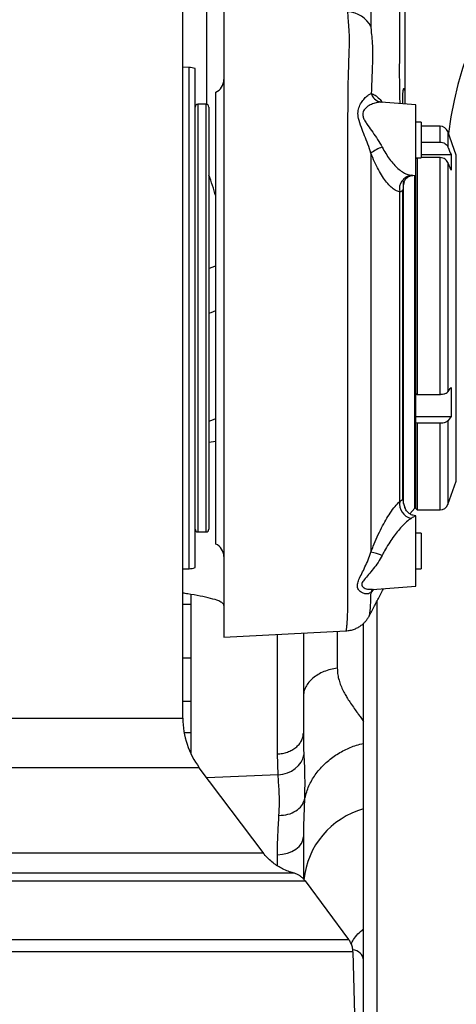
# Model space of a CAD drawing. Extents: x 0 to 8410, y 0 to 5940.
# Tile 70 of 110: x 5781 to 5940, y 3134 to 3493. Entities that reach past the tile are written whole.
import ezdxf

# ---------------------------------------------------------------- set-up
doc = ezdxf.new("R2010")
doc.units = 0
doc.header["$LTSCALE"] = 10
doc.linetypes.add('CENTERX2', pattern=[20.32, 12.7, -2.54, 2.54, -2.54])
doc.layers.get('0').update_dxf_attribs({"linetype": 'CONTINUOUS'})
doc.styles.add('SLDTEXTSTYLE0', font='TXT', dxfattribs={"width": 0.605})
doc.dimstyles.new('SLDDIMSTYLE11', dxfattribs={"dimtxt": 50, "dimasz": 50, "dimexe": 0, "dimexo": 0.0625, "dimgap": 12.5, "dimtad": 1, "dimdec": 1, "dimrnd": 1e-09, "dimzin": 12, "dimtxsty": 'SLDTEXTSTYLE0', "dimsah": 1, "dimcen": 0.09, "dimazin": 3, "dimtfac": 1, "dimtmove": 0, "dimatfit": 3, "dimtolj": 1, "dimtzin": 12})

# ---------------------------------------------------------------- blocks, each defined once
blk = doc.blocks.new('_D_21')
at = {"color": 7, "linetype": 'CONTINUOUS'}
for p, q in [((5638.08, 3303.69), (5638.08, 3824.64)), ((5744.08, 3303.69), (5744.08, 3824.64)), ((5638.08, 3809.64), (5538.08, 3809.64)), ((5638.08, 3809.64), (5744.08, 3809.64)), ((5744.08, 3809.64), (6258.91, 3809.64))]:
    blk.add_line(p, q, dxfattribs=at)
for points in [[(5638.08, 3809.64), (5588.08, 3817.14), (5588.08, 3802.14)], [(5744.08, 3809.64), (5794.08, 3802.14), (5794.08, 3817.14)]]:
    blk.add_solid(points, dxfattribs=at)
at = {"color": 7, "linetype": 'CONTINUOUS', "char_height": 50, "attachment_point": 1, "style": 'SLDTEXTSTYLE0'}
for s, insert in [('106', (5987.94, 3950.83)), ('(4x M12)', (5987.94, 3874.1))]:
    blk.add_mtext(s, dxfattribs=dict(at, insert=insert))

msp = doc.modelspace()

# ---------------------------------------------------------------- linework, layer by layer
at = {"color": 7, "linetype": 'CONTINUOUS'}
for p, q in [((5840.080937, 3238.469335), (5840.080937, 3693.210306)), ((5855.080937, 3498.471978), (5855.080937, 3268.047812)), ((5842.360129, 3475.876632), (5840.080937, 3475.956204)), ((5844.580938, 3293.425026), (5844.580938, 3475.480857)), ((5852.080931, 3302.035513), (5852.080931, 3466.87037)), ((5921.080937, 3467.349711), (5921.080937, 3462.582263)), ((5925.08093, 3462.302568), (5912.44634, 3463.186058)), ((5848.580931, 3462.452921), (5845.580925, 3462.452921)), ((5849.580933, 3461.452934), (5849.580933, 3455.579969)), ((5925.08093, 3436.60328), (5925.08093, 3462.302568)), ((5849.580933, 3455.579969), (5849.580933, 3307.45292)), ((5927.080934, 3455.952915), (5925.08093, 3455.952915)), ((5927.080934, 3455.952915), (5927.080934, 3442.952933)), ((5933.980306, 3454.452934), (5927.080934, 3454.452934)), ((5939.9121, 3443.926873), (5936.799382, 3452.478977)), ((5927.080934, 3448.684993), (5933.980306, 3448.684993)), ((5925.08093, 3442.952933), (5927.080934, 3442.952933)), ((5925.580938, 3442.988696), (5925.580938, 3356.627735)), ((5927.080934, 3444.070908), (5937.981417, 3444.070908)), ((5933.980306, 3442.988696), (5927.080934, 3442.988696)), ((5920.61985, 3316.76391), (5920.61985, 3434.350195)), ((5923.981999, 3436.52645), (5925.08093, 3436.60328)), ((5925.08093, 3356.865975), (5925.08093, 3436.60328)), ((5925.580938, 3356.627735), (5933.980306, 3356.627735)), ((5925.08093, 3348.554405), (5937.981417, 3348.554405)), ((5925.08093, 3314.952912), (5925.08093, 3346.304121)), ((5933.980306, 3346.065911), (5925.580938, 3346.065911)), ((5925.580938, 3346.065911), (5925.580938, 3314.452919)), ((5936.799382, 3316.426876), (5939.9121, 3324.97898)), ((5921.093737, 3315.362933), (5921.186899, 3315.143796)), ((5922.940572, 3313.05072), (5924.778556, 3315.108123)), ((5925.08093, 3314.952912), (5925.580938, 3314.452919)), ((5925.08093, 3286.603304), (5925.08093, 3312.286767)), ((5925.580938, 3314.452919), (5933.980306, 3314.452919)), ((5845.580925, 3306.452932), (5848.580931, 3306.452932)), ((5927.080934, 3305.952939), (5925.08093, 3305.952939)), ((5927.080934, 3305.952939), (5927.080934, 3292.952927)), ((5840.080937, 3292.949649), (5842.360129, 3293.029221)), ((5925.08093, 3292.952927), (5927.080934, 3292.952927)), ((5909.338703, 3285.502496), (5925.08093, 3286.603304)), ((5843.080928, 3225.392642), (5843.080928, 3283.571127)), ((5840.080937, 3280.064645), (5843.080928, 3280.064645)), ((5906.080936, 3088.450635), (5906.080936, 3273.070934)), ((5855.080937, 3268.047812), (5899.753218, 3270.388963)), ((5884.080936, 3269.567641), (5884.080936, 3233.061376)), ((5840.080937, 3260.463121), (5843.080928, 3260.463121)), ((5840.080937, 3244.678083), (5843.080928, 3244.678083)), ((5840.538745, 3233.248296), (5843.080928, 3233.248296)), ((5842.544426, 3226.563844), (5843.080928, 3226.563844)), ((5869.384621, 3189.461427), (5846.098681, 3220.445725)), ((5884.089683, 3195.625621), (5884.080936, 3195.20502)), ((5884.080936, 3195.20502), (5884.080936, 3179.930034)), ((5880.383556, 3182.055953), (5880.389099, 3182.055953)), ((5884.931271, 3179.055514), (5884.92464, 3179.055514)), ((5904.080932, 3082.452925), (5902.22757, 3153.229895))]:
    msp.add_line(p, q, dxfattribs=at)
at = {"color": 8, "linetype": 'CONTINUOUS'}
for p, q in [((5848.721315, 3514.621141), (5848.721315, 3462.443026)), ((5842.360129, 3293.029221), (5842.360129, 3475.876632)), ((5845.580925, 3462.452921), (5845.580925, 3306.452932)), ((5848.580931, 3456.503722), (5848.580931, 3462.452921)), ((5848.580931, 3306.452932), (5848.580931, 3456.503722)), ((5933.980306, 3448.684993), (5933.980306, 3454.452934)), ((5936.799382, 3452.478977), (5936.799382, 3446.941021)), ((5933.980306, 3356.627735), (5933.980306, 3442.988696)), ((5936.799382, 3441.244724), (5936.799382, 3357.568296)), ((5939.9121, 3324.97898), (5939.9121, 3443.926873)), ((5923.445721, 3436.53849), (5923.979838, 3436.557504)), ((5924.778556, 3315.108123), (5924.778556, 3436.582151)), ((5933.980306, 3314.452919), (5933.980306, 3346.065911)), ((5936.799382, 3347.006472), (5936.799382, 3316.426876)), ((5909.681489, 3285.526457), (5908.674379, 3284.282597)), ((5910.906439, 3281.062337), (5910.906439, 3083.498473)), ((5874.60429, 3225.43973), (5874.60429, 3269.070985)), ((5896.476214, 3270.217242), (5896.476214, 3256.746473)), ((5762.736571, 3238.469335), (5840.080937, 3238.469335)), ((5874.847819, 3217.814746), (5874.60429, 3225.43973)), ((5846.098681, 3220.445725), (5776.921299, 3220.445725)), ((5874.847819, 3217.814746), (5848.893617, 3216.726782)), ((5874.60429, 3184.61709), (5874.60429, 3188.660699))]:
    msp.add_line(p, q, dxfattribs=at)
at = {"color": 7, "linetype": 'CONTINUOUS', "flags": 128}
for points in [[(5937.981417, 3438.374611), (5936.900874, 3440.998378), (5936.799382, 3441.244724)], [(5925.08093, 3356.865975), (5925.24146, 3356.789472), (5925.580938, 3356.627735)], [(5937.981417, 3348.554405), (5936.900874, 3347.139361), (5936.799382, 3347.006472)], [(5925.580938, 3346.065911), (5925.24146, 3346.227648), (5925.08093, 3346.304121)], [(5900.651251, 3157.791587), (5892.805104, 3168.412718), (5884.848361, 3179.18359)]]:
    msp.add_lwpolyline(points, dxfattribs=at)
at = {"color": 8, "linetype": 'CONTINUOUS', "flags": 128}
for points in [[(5849.580933, 3402.579459), (5850.440105, 3402.87638), (5852.080112, 3403.560373), (5852.080931, 3403.56079)], [(5849.580933, 3386.190655), (5850.440105, 3386.487546), (5852.080112, 3387.171569), (5852.080931, 3387.171956)], [(5849.580933, 3346.90124), (5850.686346, 3347.260716), (5852.080931, 3347.810837)], [(5849.580933, 3339.138063), (5850.440105, 3339.263203), (5852.080112, 3339.551481), (5852.080931, 3339.55166)], [(5921.380212, 3314.729484), (5921.366652, 3314.754727), (5921.093737, 3315.362933)], [(5874.847819, 3217.814746), (5876.576503, 3218.051734), (5878.236433, 3218.525323), (5879.776959, 3219.221058), (5881.15104, 3220.117661), (5882.316728, 3221.187803), (5883.238454, 3222.39882), (5883.888071, 3223.713728), (5884.245758, 3225.092384)], [(5874.60429, 3188.660699), (5876.478975, 3188.842925), (5878.267531, 3189.253675), (5879.905705, 3189.878183), (5881.334682, 3190.694022), (5882.503112, 3191.671881), (5883.369033, 3192.776638), (5883.901348, 3193.968626), (5884.080936, 3195.20502)]]:
    msp.add_lwpolyline(points, dxfattribs=at)
at = {"color": 7, "linetype": 'CENTERX2'}
msp.add_arc((5691.080933, 2964.452925), 970, 74.298428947, 58.256891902, dxfattribs=at)
at = {"color": 7, "linetype": 'CONTINUOUS'}
for centre, radius, start, end in [((6066.023998, 3436.067286), 129.952085, 89.97489757, 173.02927516), ((5842.080933, 3467.881488), 8, 71.79004314, 88), ((5850.080933, 3471.452925), 5, 293.57817848, 0), ((5845.580933, 3461.452925), 1, 90, 180), ((5848.580933, 3461.452925), 1, 0, 90), ((5933.98031, 3451.452925), 3, 20, 90), ((5923.891608, 3315.900475), 1.189325, 318.22414841, 360), ((5933.98031, 3317.452925), 3, 270, 340), ((5845.580933, 3307.452925), 1, 180, 270), ((5848.580933, 3307.452925), 1, 270, 360), ((5850.080933, 3297.452925), 5, 0, 66.42182152), ((5842.080933, 3301.024361), 8, 272, 288.20995686), ((5870.080933, 3238.469348), 30, 180, 216.92634848), ((5914.080933, 3176.490126), 30, 105.46600995, 174.10661202)]:
    msp.add_arc(centre, radius, start, end, dxfattribs=at)
at = {"color": 8, "linetype": 'CONTINUOUS'}
for centre, radius, start, end in [((5899.887912, 3486.139862), 10.018892, 27.83085301, 87.26447045), ((5913.306702, 3467.693879), 4.606458, 196.00999881, 254.89018722), ((5916.819589, 3434.586909), 12.849734, 108.03247861, 128.95592271), ((5924.198333, 3431.534163), 5.060604, 98.55273806, 192.18774575), ((5924.640465, 3316.728987), 5.458919, 170.76348183, 257.3650758), ((5904.107041, 3276.027324), 23.536899, 68.21236349, 78.64298589), ((5912.189438, 3283.015975), 3.736304, 137.20901618, 160.18379668), ((5901.790388, 3149.683627), 4.324941, 7.23045734, 84.89821616)]:
    msp.add_arc(centre, radius, start, end, dxfattribs=at)
msp.add_ellipse((5775.080933, 3403.653393), major_axis=(31.55824, 77.357106), ratio=0.9502996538, start_param=5.3926130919, end_param=5.4908566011, dxfattribs=at)
for points, knots in [([(5919.370805, 3462.70186), (5919.364476, 3463.377538), (5919.345673, 3465.385067), (5919.295098, 3467.755503), (5919.243966, 3470.151798), (5919.21421, 3474.642345), (5919.263667, 3481.21089), (5919.258138, 3499.518793), (5919.262068, 3526.382344), (5919.257516, 3572.372515), (5919.275347, 3612.801927), (5919.245846, 3649.270559), (5919.277746, 3664.495336), (5919.248477, 3675.047667), (5919.252563, 3678.489151), (5919.254606, 3680.209878)], [0, 0, 0, 0, 0.0043267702, 0.0128553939, 0.0214153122, 0.0299535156, 0.0731616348, 0.1163700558, 0.2891503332, 0.4459633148, 0.7595891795, 0.8557449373, 0.9519005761, 0.9759505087, 1, 1, 1, 1]), ([(5908.743535, 3505.716803), (5908.74396, 3503.236), (5908.744809, 3498.274404), (5908.746881, 3493.303006), (5908.747916, 3490.817311)], [0, 0, 0, 0, 0.5000008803, 1, 1, 1, 1]), ([(5899.7483, 3270.482811), (5899.74808, 3270.460876), (5899.747346, 3270.387915), (5899.866652, 3271.092964), (5900.040085, 3272.571647), (5900.189921, 3274.862913), (5900.293478, 3277.879006), (5900.342638, 3281.665539), (5900.360946, 3286.183484), (5900.365, 3291.400551), (5900.365765, 3297.273756), (5900.364337, 3303.834357), (5900.364261, 3310.959425), (5900.364672, 3318.579087), (5900.364998, 3326.618506), (5900.364892, 3335.157653), (5900.365163, 3344.032331), (5900.364555, 3353.161613), (5900.364559, 3362.464739), (5900.364525, 3372.025426), (5900.364927, 3381.654221), (5900.364429, 3391.267619), (5900.364588, 3400.78677), (5900.364993, 3410.292431), (5900.365085, 3418.96258), (5900.364753, 3426.764276), (5900.36486, 3433.734069), (5900.365194, 3440.554807), (5900.364089, 3447.213484), (5900.363362, 3454.0535), (5900.374537, 3460.964477), (5900.422434, 3467.790918), (5900.568974, 3474.093548), (5900.763005, 3479.724323), (5900.929887, 3484.651581), (5900.872673, 3488.866414), (5900.590272, 3492.387588), (5900.384287, 3494.73917), (5900.370674, 3495.791568), (5900.366073, 3496.147337)], [0, 0, 0, 0, 0.0120800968, 0.0401803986, 0.0687478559, 0.0966463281, 0.1247345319, 0.1531148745, 0.1818958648, 0.2102313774, 0.2387655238, 0.2676071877, 0.2968712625, 0.3251681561, 0.3536632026, 0.3824646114, 0.4116862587, 0.4399782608, 0.4684681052, 0.4972643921, 0.5264805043, 0.5547722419, 0.583261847, 0.6120579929, 0.6412740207, 0.6637317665, 0.686287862, 0.7093581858, 0.7325349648, 0.756079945, 0.7843701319, 0.8128599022, 0.8416599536, 0.8708848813, 0.8990439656, 0.9274024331, 0.9560695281, 0.9851490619, 1, 1, 1, 1]), ([(5908.747916, 3490.817311), (5908.757339, 3490.479306), (5908.785262, 3489.477729), (5909.020458, 3487.234246), (5909.333273, 3483.862382), (5909.384321, 3479.825642), (5909.206252, 3475.448122), (5909.016923, 3470.967138), (5908.924983, 3467.940199), (5908.878912, 3466.423395)], [0, 0, 0, 0, 0.08276310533, 0.24524379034, 0.4088379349, 0.57559536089, 0.74353258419, 0.87148378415, 1, 1, 1, 1]), ([(5908.740674, 3444.579246), (5908.384003, 3445.686895), (5907.681465, 3447.868638), (5906.441888, 3451.00572), (5905.174413, 3454.160093), (5904.142399, 3457.084898), (5903.910521, 3459.708767), (5904.489875, 3461.793926), (5905.507641, 3463.537885), (5906.681839, 3464.926304), (5907.866422, 3465.965195), (5908.539079, 3466.269604), (5908.878912, 3466.423395)], [0, 0, 0, 0, 0.1044085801, 0.2056541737, 0.3089281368, 0.4287424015, 0.5203011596, 0.6097183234, 0.7072905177, 0.807019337, 0.9025041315, 1, 1, 1, 1]), ([(5908.878912, 3466.423395), (5909.349001, 3466.235522), (5910.276346, 3465.864905), (5911.660456, 3464.690519), (5912.555842, 3463.600812), (5912.924086, 3463.152649)], [0, 0, 0, 0, 0.3770456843, 0.7437986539, 1, 1, 1, 1]), ([(5912.446861, 3463.131132), (5912.132497, 3463.155089), (5911.313574, 3463.217495), (5909.781198, 3462.8155), (5908.043066, 3462.034572), (5906.527084, 3460.91239), (5905.679563, 3459.478133), (5905.763041, 3458.233453), (5906.1303, 3457.158988), (5906.721704, 3456.057343), (5907.864239, 3454.350395), (5909.412172, 3452.228469), (5911.257932, 3449.610643), (5912.308066, 3447.750856), (5912.841876, 3446.80548)], [0, 0, 0, 0, 0.0667353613, 0.1738463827, 0.2753533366, 0.3794203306, 0.4629362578, 0.5203166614, 0.5461861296, 0.6047679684, 0.6652002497, 0.7737967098, 0.8850151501, 1, 1, 1, 1]), ([(5912.841876, 3446.80548), (5913.267201, 3446.027853), (5914.129725, 3444.450888), (5915.564086, 3442.365473), (5917.071562, 3440.519108), (5918.635129, 3438.963218), (5920.237744, 3437.733524), (5921.881109, 3436.830599), (5922.913019, 3436.637944), (5923.445721, 3436.53849)], [0, 0, 0, 0, 0.1355507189, 0.2748858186, 0.4118666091, 0.5519696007, 0.695670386, 0.8428959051, 1, 1, 1, 1]), ([(5908.740674, 3444.579246), (5908.741215, 3441.789481), (5908.742296, 3436.204145), (5908.741431, 3427.27094), (5908.741218, 3418.249338), (5908.741572, 3409.183831), (5908.74145, 3400.170519), (5908.741324, 3391.046624), (5908.741324, 3381.885792), (5908.74145, 3372.743577), (5908.741482, 3363.674687), (5908.741495, 3354.751468), (5908.741411, 3346.046948), (5908.741376, 3337.621337), (5908.741424, 3329.519077), (5908.741446, 3321.798355), (5908.740725, 3314.008927), (5908.741694, 3306.272692), (5908.741878, 3301.493142), (5908.741971, 3299.103352)], [0, 0, 0, 0, 0.0609866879, 0.1221002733, 0.183085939, 0.2395614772, 0.2962382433, 0.3529154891, 0.4093907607, 0.4658661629, 0.5225434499, 0.5792206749, 0.6356961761, 0.6921824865, 0.7488705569, 0.8055588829, 0.8620451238, 0.9310221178, 1, 1, 1, 1]), ([(5919.251789, 3430.46579), (5918.724897, 3430.62174), (5917.722476, 3430.918436), (5916.09112, 3432.19021), (5914.511516, 3433.885737), (5912.944133, 3436.045419), (5911.45925, 3438.543661), (5910.023729, 3441.394547), (5909.172391, 3443.507672), (5908.740674, 3444.579246)], [0, 0, 0, 0, 0.1586333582, 0.3018024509, 0.4490330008, 0.5850639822, 0.7245439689, 0.8603152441, 1, 1, 1, 1]), ([(5919.252326, 3317.6052), (5919.252346, 3318.859062), (5919.252386, 3321.372335), (5919.252714, 3325.52064), (5919.252687, 3329.941045), (5919.252055, 3334.994572), (5919.251741, 3340.715993), (5919.251786, 3347.179488), (5919.252408, 3353.990129), (5919.252812, 3360.999783), (5919.252528, 3368.114551), (5919.252007, 3375.316113), (5919.252596, 3382.670061), (5919.252737, 3390.051036), (5919.252033, 3397.371044), (5919.251557, 3404.615589), (5919.251846, 3411.802681), (5919.252753, 3418.540086), (5919.253284, 3424.79431), (5919.252289, 3428.571803), (5919.251789, 3430.46579)], [0, 0, 0, 0, 0.0460867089, 0.0923773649, 0.1392939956, 0.1864209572, 0.2442356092, 0.3024566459, 0.3619589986, 0.4219019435, 0.4795409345, 0.5375742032, 0.5968658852, 0.6565944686, 0.7149748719, 0.7737662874, 0.8338743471, 0.8944406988, 0.9470738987, 1, 1, 1, 1]), ([(5920.427163, 3431.257817), (5920.292061, 3431.045847), (5920.017866, 3430.615645), (5919.509614, 3430.516224), (5919.251789, 3430.46579)], [0, 0, 0, 0, 0.4927226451, 1, 1, 1, 1]), ([(5908.741971, 3299.103352), (5909.023468, 3299.833308), (5909.74768, 3301.711276), (5911.053481, 3304.717099), (5912.601901, 3307.909335), (5914.194973, 3310.827895), (5915.845906, 3313.491736), (5917.585412, 3315.913831), (5918.689673, 3317.034293), (5919.252326, 3317.6052)], [0, 0, 0, 0, 0.0917304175, 0.2359960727, 0.3847937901, 0.5240101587, 0.6668620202, 0.8302568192, 1, 1, 1, 1]), ([(5919.252326, 3317.6052), (5919.485413, 3317.76772), (5919.958094, 3318.097298), (5920.27188, 3318.205877), (5920.40859, 3318.204659), (5920.42697, 3318.204495)], [0, 0, 0, 0, 0.4571282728, 0.9270171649, 1, 1, 1, 1]), ([(5925.08093, 3312.286767), (5925.007647, 3312.267979), (5924.66803, 3312.180911), (5923.98334, 3311.744503), (5923.446392, 3311.402264)], [0, 0, 0, 0, 0.2157802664, 1, 1, 1, 1]), ([(5923.446392, 3311.402264), (5922.895934, 3311.012829), (5921.775024, 3310.219814), (5920.038095, 3308.498395), (5918.356118, 3306.547915), (5916.767969, 3304.440961), (5915.195567, 3302.07996), (5913.876108, 3299.85706), (5913.127502, 3298.426305), (5912.843173, 3297.882887)], [0, 0, 0, 0, 0.1627967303, 0.3315070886, 0.4717176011, 0.615147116, 0.7599918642, 0.9088419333, 1, 1, 1, 1]), ([(5908.674379, 3284.282597), (5908.392738, 3284.121048), (5907.823856, 3283.794736), (5906.783915, 3283.780832), (5905.672362, 3284.106646), (5904.563131, 3284.850659), (5903.796308, 3285.954138), (5903.733741, 3287.42616), (5904.349024, 3289.141864), (5905.391523, 3291.221484), (5906.569483, 3293.597349), (5907.747566, 3296.204), (5908.408142, 3298.130018), (5908.741971, 3299.103352)], [0, 0, 0, 0, 0.0829194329, 0.167487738, 0.2603919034, 0.3548162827, 0.4544310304, 0.5295358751, 0.61628363, 0.7117705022, 0.8091864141, 0.9035702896, 1, 1, 1, 1]), ([(5912.843173, 3297.882887), (5912.359208, 3297.021705), (5911.37625, 3295.272598), (5909.642691, 3292.982704), (5907.881845, 3290.891386), (5906.333262, 3289.137056), (5905.399314, 3287.745668), (5905.382777, 3286.993769), (5905.603941, 3286.52148), (5905.986356, 3286.149535), (5906.899075, 3285.711041), (5908.063261, 3285.449328), (5908.962663, 3285.520312), (5909.309005, 3285.547646)], [0, 0, 0, 0, 0.12610140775, 0.25611864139, 0.37858470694, 0.50383563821, 0.60392442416, 0.66853676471, 0.68665729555, 0.74447552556, 0.80448167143, 0.92471000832, 1, 1, 1, 1]), ([(5908.674379, 3284.282597), (5908.639141, 3282.991577), (5908.568331, 3280.397337), (5908.376021, 3277.901906), (5908.169622, 3276.361667), (5908.03158, 3275.652689), (5908.037215, 3275.720024), (5908.038964, 3275.740924)], [0, 0, 0, 0, 0.2484463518, 0.4992401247, 0.7028035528, 0.9077553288, 1, 1, 1, 1]), ([(5896.476214, 3256.746473), (5895.624461, 3256.60863), (5893.920948, 3256.332943), (5891.543738, 3255.529547), (5889.389717, 3254.468548), (5887.532202, 3253.153214), (5886.022968, 3251.631412), (5884.919274, 3249.947114), (5884.21318, 3248.152238), (5884.125017, 3246.918095), (5884.080936, 3246.301028)], [0, 0, 0, 0, 0.1249999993, 0.2500010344, 0.3750011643, 0.4999994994, 0.6250013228, 0.7500008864, 0.8750012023, 1, 1, 1, 1]), ([(5896.476214, 3256.746473), (5896.501168, 3256.113002), (5896.552767, 3254.803101), (5896.940323, 3252.86562), (5897.548481, 3250.880591), (5898.364065, 3248.962385), (5899.279682, 3247.216129), (5900.253591, 3245.590193), (5901.377235, 3243.880702), (5902.621088, 3242.100318), (5903.809138, 3240.458337), (5904.848346, 3239.013418), (5905.579644, 3237.972936), (5905.976503, 3237.349293), (5906.080936, 3237.185183)], [0, 0, 0, 0, 0.0791165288, 0.1635984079, 0.2539170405, 0.3504634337, 0.4393101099, 0.5170921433, 0.6052592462, 0.7165753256, 0.8155770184, 0.8886904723, 0.9707090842, 1, 1, 1, 1]), ([(5874.60429, 3225.43973), (5875.23428, 3225.491509), (5876.494258, 3225.595067), (5878.292523, 3226.091893), (5879.940885, 3226.81941), (5881.378066, 3227.7764), (5882.555, 3228.921795), (5883.420636, 3230.216227), (5883.976626, 3231.612763), (5884.046166, 3232.578505), (5884.080936, 3233.061376)], [0, 0, 0, 0, 0.125000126, 0.2499998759, 0.3750017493, 0.4999993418, 0.6249998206, 0.7500017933, 0.8750012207, 1, 1, 1, 1]), ([(5884.080936, 3233.056965), (5884.080936, 3233.056955), (5884.080936, 3229.272897), (5884.163347, 3227.182638), (5884.245758, 3225.092384)], [0, 0, 0, 0, 0.0000026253, 1, 1, 1, 1]), ([(5884.518151, 3208.771291), (5884.911553, 3210.277932), (5885.690429, 3213.260848), (5887.978704, 3217.407127), (5890.980246, 3221.135895), (5894.697973, 3224.361099), (5898.901339, 3226.879304), (5902.748526, 3228.548161), (5905.194234, 3229.104384), (5906.080936, 3229.306045)], [0, 0, 0, 0, 0.1577608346, 0.3123421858, 0.4669252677, 0.6215087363, 0.7760908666, 0.9188208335, 1, 1, 1, 1]), ([(5884.245758, 3225.092384), (5884.366685, 3223.035833), (5884.669197, 3217.891128), (5884.518151, 3209.974194), (5884.518151, 3208.771301), (5884.518151, 3208.771291)], [0, 0, 0, 0, 0.3997392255, 0.9999950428, 1, 1, 1, 1]), ([(5875.187253, 3202.991503), (5875.260513, 3204.536936), (5875.407239, 3207.632128), (5875.243635, 3212.618498), (5874.992987, 3215.908995), (5874.847819, 3217.814746)], [0, 0, 0, 0, 0.2956045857, 0.5920366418, 1, 1, 1, 1]), ([(5875.187253, 3202.991503), (5876.306901, 3203.083327), (5878.546204, 3203.266974), (5881.429867, 3204.555204), (5883.631521, 3206.416939), (5884.222608, 3207.986507), (5884.518151, 3208.771291)], [0, 0, 0, 0, 0.24999972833, 0.50000092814, 0.75000046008, 1, 1, 1, 1]), ([(5884.518151, 3208.771291), (5884.407291, 3206.566275), (5884.192236, 3202.288844), (5884.123154, 3197.800313), (5884.089683, 3195.625621)], [0, 0, 0, 0, 0.51550009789, 1, 1, 1, 1]), ([(5874.60429, 3188.660699), (5874.649684, 3191.128896), (5874.740605, 3196.072445), (5875.038227, 3200.682926), (5875.187253, 3202.991503)], [0, 0, 0, 0, 0.4992764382, 1, 1, 1, 1]), ([(5691.080985, 3189.424756), (5694.640766, 3189.424755), (5703.124306, 3189.424755), (5716.511317, 3189.424896), (5731.220339, 3189.424745), (5745.819926, 3189.424836), (5759.990942, 3189.424802), (5773.570908, 3189.424759), (5786.542938, 3189.424876), (5798.988985, 3189.424717), (5810.625962, 3189.424875), (5821.331797, 3189.424761), (5831.103898, 3189.424795), (5839.992312, 3189.424866), (5846.606377, 3189.424746), (5851.374898, 3189.424795), (5854.702077, 3189.424864), (5857.71001, 3189.424818), (5861.019154, 3189.42474), (5864.287831, 3189.424834), (5867.11302, 3189.424832), (5868.802754, 3189.424729), (5869.543562, 3189.424833), (5869.36025, 3189.42483), (5869.335537, 3189.42483)], [0, 0, 0, 0, 0.0381274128, 0.0908638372, 0.1439664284, 0.1982238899, 0.2528801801, 0.3056178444, 0.3587217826, 0.4129805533, 0.4676387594, 0.5203766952, 0.5734811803, 0.6277406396, 0.6823988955, 0.710701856, 0.7390608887, 0.7674772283, 0.7959493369, 0.8444463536, 0.8932269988, 0.9425940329, 0.9922608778, 1, 1, 1, 1]), ([(5691.080939, 3182.056072), (5696.340866, 3182.056057), (5706.897631, 3182.056029), (5722.577236, 3182.055886), (5738.045432, 3182.056143), (5753.272086, 3182.055882), (5768.236433, 3182.056132), (5782.123509, 3182.056027), (5794.506681, 3182.055953), (5805.237592, 3182.056135), (5814.992127, 3182.056018), (5824.027545, 3182.055957), (5832.745851, 3182.056143), (5841.057541, 3182.055997), (5848.67578, 3182.05594), (5855.39691, 3182.056125), (5861.213332, 3182.055988), (5866.754838, 3182.055904), (5871.754911, 3182.05615), (5875.953897, 3182.055855), (5878.836687, 3182.056055), (5880.313094, 3182.056009), (5880.364188, 3182.055968), (5880.383556, 3182.055953)], [0, 0, 0, 0, 0.0530906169, 0.1065537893, 0.1593666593, 0.2125460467, 0.2668827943, 0.3216195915, 0.3689590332, 0.4126761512, 0.4540134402, 0.4955261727, 0.5366922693, 0.5815872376, 0.6267074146, 0.6684516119, 0.7103764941, 0.751638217, 0.8044267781, 0.8575809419, 0.9118915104, 0.9666016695, 1, 1, 1, 1]), ([(5884.92464, 3179.055514), (5884.878152, 3179.055544), (5884.781706, 3179.055604), (5883.918169, 3179.055707), (5882.478771, 3179.055548), (5880.369791, 3179.055426), (5877.52458, 3179.055652), (5874.010148, 3179.055589), (5870.137218, 3179.055363), (5866.067688, 3179.055451), (5861.947309, 3179.055554), (5857.440103, 3179.05551), (5851.540162, 3179.055274), (5844.678607, 3179.055388), (5836.775112, 3179.055488), (5829.522992, 3179.055299), (5822.209884, 3179.055198), (5815.111108, 3179.055388), (5807.456087, 3179.055426), (5799.196654, 3179.055255), (5790.08551, 3179.055199), (5780.575507, 3179.055429), (5770.717636, 3179.055462), (5760.530425, 3179.055274), (5748.918359, 3179.055376), (5735.812047, 3179.055614), (5721.176793, 3179.055274), (5706.227772, 3179.055662), (5696.1504, 3179.055693), (5691.081178, 3179.055708)], [0, 0, 0, 0, 0.0325727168, 0.0675767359, 0.1016994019, 0.1393644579, 0.177161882, 0.2151022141, 0.2531771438, 0.2830534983, 0.3129955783, 0.343004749, 0.3730808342, 0.4219453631, 0.4584778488, 0.4951302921, 0.5268548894, 0.5586586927, 0.5880082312, 0.6231096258, 0.6586290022, 0.6942594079, 0.7303819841, 0.7666209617, 0.8030454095, 0.8516982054, 0.900636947, 0.9500173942, 1, 1, 1, 1]), ([(5901.590531, 3156.05061), (5901.738621, 3156.453524), (5902.15664, 3157.590838), (5903.50832, 3159.312268), (5904.928562, 3160.735749), (5905.891051, 3161.438321), (5906.080936, 3161.576929)], [0, 0, 0, 0, 0.19612403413, 0.55360340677, 0.91193218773, 1, 1, 1, 1]), ([(5691.081184, 3157.771307), (5694.742899, 3157.771235), (5702.077079, 3157.771093), (5713.063571, 3157.772885), (5724.021034, 3157.773174), (5736.20044, 3157.771361), (5749.304503, 3157.771881), (5763.216618, 3157.77346), (5776.273091, 3157.771093), (5788.657594, 3157.771762), (5799.658997, 3157.77352), (5809.520004, 3157.771886), (5818.30141, 3157.771271), (5826.414107, 3157.772193), (5833.988438, 3157.773313), (5840.890356, 3157.772131), (5847.350748, 3157.77133), (5853.772706, 3157.771676), (5860.115613, 3157.773207), (5866.298406, 3157.772592), (5871.793442, 3157.771364), (5876.712827, 3157.771586), (5880.995143, 3157.772876), (5884.804157, 3157.773051), (5888.851346, 3157.771524), (5892.818121, 3157.77137), (5896.323898, 3157.773745), (5898.764768, 3157.771616), (5900.188901, 3157.771248), (5900.718261, 3157.773191), (5900.63701, 3157.772886), (5900.625219, 3157.772842)], [0, 0, 0, 0, 0.0333660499, 0.0668300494, 0.1003869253, 0.134043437, 0.1796830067, 0.2234152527, 0.2673558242, 0.3079888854, 0.3487887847, 0.3825324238, 0.4149876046, 0.4475276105, 0.4773787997, 0.5072958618, 0.5353997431, 0.5635581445, 0.5973013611, 0.6297565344, 0.6622966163, 0.6921477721, 0.7220642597, 0.75016798, 0.7783265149, 0.8239663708, 0.8676991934, 0.9116393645, 0.9522730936, 0.9930734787, 1, 1, 1, 1]), ([(5902.185937, 3153.228807), (5902.198478, 3153.228846), (5902.277563, 3153.229093), (5901.841879, 3153.227554), (5900.809824, 3153.22736), (5899.266457, 3153.228556), (5897.326584, 3153.22916), (5895.103439, 3153.227903), (5892.525902, 3153.227264), (5888.827727, 3153.22789), (5883.726684, 3153.22948), (5876.822751, 3153.226802), (5869.649454, 3153.227853), (5862.184535, 3153.22917), (5854.696616, 3153.227253), (5846.949291, 3153.227046), (5839.037497, 3153.228511), (5831.331039, 3153.228581), (5823.669168, 3153.227286), (5816.258013, 3153.227046), (5808.725913, 3153.227857), (5799.019389, 3153.229189), (5787.221326, 3153.22691), (5773.160378, 3153.227345), (5759.956753, 3153.229194), (5747.275147, 3153.227352), (5735.672136, 3153.227382), (5724.343536, 3153.229025), (5713.339064, 3153.228765), (5702.237157, 3153.22705), (5694.803995, 3153.227208), (5691.080933, 3153.227287)], [0, 0, 0, 0, 0.0068471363, 0.0431778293, 0.0764219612, 0.1097566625, 0.1383998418, 0.167101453, 0.1943419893, 0.2216330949, 0.2713292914, 0.3164255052, 0.3617496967, 0.3990077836, 0.4363949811, 0.4727261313, 0.5059704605, 0.5393059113, 0.5679492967, 0.5966514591, 0.6238924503, 0.6511830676, 0.7008800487, 0.7459760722, 0.7913001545, 0.8285589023, 0.8659458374, 0.899297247, 0.9327638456, 0.9663232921, 1, 1, 1, 1])]:
    msp.add_open_spline(points, degree=3, knots=knots, dxfattribs=at)
at = {"color": 7, "linetype": 'CONTINUOUS'}
for points, knots in [([(5921.080937, 3672.023776), (5921.080937, 3670.260206), (5921.080937, 3666.733114), (5921.080937, 3649.687258), (5921.080937, 3602.025063), (5921.080937, 3540.16266), (5921.080937, 3491.135358), (5921.080937, 3471.807368), (5921.080937, 3468.835595), (5921.080937, 3467.349711)], [0, 0, 0, 0, 0.0252250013, 0.0504493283, 0.2522424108, 0.7211585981, 0.9556168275, 0.9778084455, 1, 1, 1, 1]), ([(5920.438965, 3462.627145), (5920.426142, 3463.298565), (5920.397798, 3464.782696), (5920.40314, 3466.4119), (5920.502551, 3467.547077), (5920.664269, 3468.138177), (5920.843018, 3468.300335), (5921.026706, 3468.097), (5921.062827, 3467.599259), (5921.080937, 3467.349711)], [0, 0, 0, 0, 0.1362580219, 0.3011895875, 0.467267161, 0.5988846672, 0.7310864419, 0.8651770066, 1, 1, 1, 1]), ([(5912.144949, 3463.241848), (5912.128564, 3463.244218), (5911.949873, 3463.270065), (5911.877868, 3463.332072), (5911.910213, 3463.311325), (5911.915754, 3463.307771)], [0, 0, 0, 0, 0.0771957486, 0.8419100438, 1, 1, 1, 1]), ([(5912.45011, 3463.195267), (5912.38841, 3463.190003), (5912.309527, 3463.183274), (5912.145877, 3463.245418), (5912.110229, 3463.258954)], [0, 0, 0, 0, 0.7821676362, 1, 1, 1, 1]), ([(5933.980306, 3448.684993), (5934.124132, 3448.67945), (5934.602538, 3448.661015), (5935.270548, 3448.463384), (5936.004708, 3448.03444), (5936.510427, 3447.532706), (5936.721598, 3447.100297), (5936.799382, 3446.941021)], [0, 0, 0, 0, 0.1179432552, 0.3923117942, 0.5625405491, 0.8388638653, 1, 1, 1, 1]), ([(5936.799382, 3446.941021), (5936.833213, 3446.858906), (5937.227251, 3445.902493), (5937.621247, 3444.945624), (5937.981417, 3444.070908)], [0, 0, 0, 0, 0.0858563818, 1, 1, 1, 1]), ([(5925.540437, 3442.952933), (5925.440775, 3442.86488), (5925.287597, 3442.729543), (5925.134439, 3442.59426), (5925.08093, 3442.546996)], [0, 0, 0, 0, 0.6506261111, 1, 1, 1, 1]), ([(5936.799382, 3441.244724), (5936.661981, 3441.502484), (5936.433268, 3441.931544), (5935.810414, 3442.478088), (5935.033768, 3442.874585), (5934.34436, 3442.987244), (5933.994734, 3442.988639), (5933.980306, 3442.988696)], [0, 0, 0, 0, 0.2630821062, 0.4379187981, 0.7130320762, 0.9881577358, 1, 1, 1, 1]), ([(5937.981417, 3444.070908), (5938.047803, 3442.410422), (5938.123739, 3440.511087), (5937.997315, 3438.61327), (5937.981417, 3438.374611)], [0, 0, 0, 0, 0.8742455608, 1, 1, 1, 1]), ([(5920.873408, 3434.136006), (5920.782928, 3433.81585), (5920.514905, 3432.867484), (5920.462125, 3431.899213), (5920.427163, 3431.257817)], [0, 0, 0, 0, 0.33758616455, 1, 1, 1, 1]), ([(5920.848672, 3434.142503), (5920.858054, 3434.178746), (5920.877732, 3434.254766), (5921.066847, 3434.689545), (5921.503603, 3435.313455), (5922.247345, 3435.966634), (5923.133355, 3436.392743), (5923.791625, 3436.5259), (5923.974902, 3436.526055), (5923.983921, 3436.526063)], [0, 0, 0, 0, 0.1303284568, 0.2733570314, 0.4287258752, 0.6095245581, 0.810781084, 0.9906876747, 1, 1, 1, 1]), ([(5925.08093, 3315.900537), (5925.08093, 3315.971193), (5925.08093, 3316.132946), (5925.08093, 3317.5308), (5925.08093, 3320.01516), (5925.08093, 3323.169456), (5925.08093, 3326.658706), (5925.08093, 3330.35942), (5925.08093, 3334.614986), (5925.08093, 3339.477782), (5925.08093, 3344.860803), (5925.08093, 3350.757879), (5925.08093, 3357.071158), (5925.08093, 3363.709716), (5925.08093, 3370.569661), (5925.08093, 3377.540316), (5925.08093, 3384.509987), (5925.08093, 3392.079295), (5925.08093, 3400.104143), (5925.08093, 3408.36447), (5925.08093, 3415.464001), (5925.08093, 3421.498503), (5925.08093, 3426.737657), (5925.08093, 3431.643229), (5925.08093, 3434.865856), (5925.08093, 3436.259164), (5925.08093, 3436.286809)], [0, 0, 0, 0, 0.0413063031, 0.0945634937, 0.1463627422, 0.1966036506, 0.2343086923, 0.2720112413, 0.3119805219, 0.3519457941, 0.393252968, 0.435211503, 0.4776167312, 0.5202488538, 0.5628810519, 0.6052863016, 0.6472453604, 0.6885520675, 0.7418079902, 0.7936085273, 0.8438492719, 0.8815545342, 0.9192564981, 0.9592257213, 0.999190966, 1, 1, 1, 1]), ([(5920.42697, 3318.204495), (5920.42697, 3318.213762), (5920.426969, 3319.634433), (5920.427043, 3322.630958), (5920.426255, 3327.578463), (5920.42606, 3332.991981), (5920.427113, 3338.766155), (5920.42769, 3344.823253), (5920.427697, 3351.142655), (5920.4268, 3357.776678), (5920.426104, 3364.588506), (5920.426415, 3371.490979), (5920.427113, 3378.466212), (5920.426415, 3385.568383), (5920.426174, 3392.647027), (5920.427187, 3399.616774), (5920.427976, 3406.463884), (5920.427566, 3413.237656), (5920.42628, 3419.666207), (5920.425825, 3425.715382), (5920.426716, 3429.406543), (5920.427163, 3431.257817)], [0, 0, 0, 0, 0.000360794, 0.0553087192, 0.1106371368, 0.1671680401, 0.2241146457, 0.2790901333, 0.334447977, 0.3910101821, 0.4479885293, 0.502953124, 0.5582990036, 0.6148485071, 0.671813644, 0.7267884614, 0.7821446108, 0.8387058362, 0.8956826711, 0.9476804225, 1, 1, 1, 1]), ([(5936.799382, 3357.568296), (5936.833213, 3357.612593), (5937.227404, 3358.128724), (5937.621314, 3358.64463), (5937.981417, 3359.116259)], [0, 0, 0, 0, 0.0858245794, 1, 1, 1, 1]), ([(5937.981417, 3359.116259), (5937.997315, 3358.673735), (5938.123749, 3355.154472), (5938.047808, 3351.633041), (5937.981417, 3348.554405)], [0, 0, 0, 0, 0.1257431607, 1, 1, 1, 1]), ([(5933.980306, 3356.627735), (5934.124132, 3356.630722), (5934.602532, 3356.640658), (5935.270509, 3356.747244), (5936.004792, 3356.978606), (5936.51042, 3357.249199), (5936.721596, 3357.482398), (5936.799382, 3357.568296)], [0, 0, 0, 0, 0.1179399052, 0.3922946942, 0.5625030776, 0.8388490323, 1, 1, 1, 1]), ([(5936.799382, 3347.006472), (5936.661957, 3346.867444), (5936.43318, 3346.635999), (5935.81053, 3346.341337), (5935.033753, 3346.127405), (5934.344349, 3346.066732), (5933.994734, 3346.065944), (5933.980306, 3346.065911)], [0, 0, 0, 0, 0.2630745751, 0.4379504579, 0.713048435, 0.9881580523, 1, 1, 1, 1]), ([(5920.42697, 3318.204495), (5920.468423, 3317.731443), (5920.552059, 3316.777021), (5920.912131, 3315.837027), (5921.093737, 3315.362933)], [0, 0, 0, 0, 0.49564168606, 1, 1, 1, 1]), ([(5921.38273, 3314.756873), (5921.310714, 3314.879648), (5921.227022, 3315.022331), (5921.190778, 3315.128506), (5921.185722, 3315.143319)], [0, 0, 0, 0, 0.8604828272, 1, 1, 1, 1]), ([(5925.091584, 3312.311711), (5924.747458, 3312.361469), (5923.987866, 3312.471298), (5922.934903, 3312.995358), (5922.08741, 3313.707933), (5921.588624, 3314.333637), (5921.431816, 3314.654558), (5921.392148, 3314.735743)], [0, 0, 0, 0, 0.2201701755, 0.4859820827, 0.7204247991, 0.9292744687, 1, 1, 1, 1]), ([(5855.080937, 3279.605004), (5854.977616, 3279.894244), (5854.770877, 3280.473), (5853.13639, 3281.344802), (5850.398573, 3282.214616), (5846.478394, 3283.061095), (5842.882767, 3283.679338), (5840.69476, 3284.02625), (5840.080937, 3284.123572)], [0, 0, 0, 0, 0.15481224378, 0.30977192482, 0.51281118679, 0.71672441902, 0.92052978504, 1, 1, 1, 1]), ([(5908.063759, 3275.726231), (5908.342082, 3276.243417), (5908.969452, 3277.409211), (5909.809661, 3278.994767), (5910.670488, 3280.627995), (5911.694762, 3282.588562), (5912.613203, 3284.354861), (5913.225042, 3285.560024), (5913.337802, 3285.782131)], [0, 0, 0, 0, 0.1551956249, 0.3498278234, 0.4741044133, 0.6430033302, 0.9342069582, 1, 1, 1, 1]), ([(5899.747853, 3270.408931), (5899.832911, 3270.407434), (5900.45969, 3270.396405), (5901.588756, 3270.634367), (5903.058157, 3271.099363), (5904.364574, 3271.765439), (5905.496662, 3272.556948), (5906.451743, 3273.435209), (5907.22303, 3274.356209), (5907.749729, 3275.124011), (5907.986173, 3275.590171), (5908.057665, 3275.731119)], [0, 0, 0, 0, 0.0246768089, 0.181839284, 0.3307446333, 0.4718942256, 0.6053263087, 0.7307001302, 0.8472832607, 0.9538244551, 1, 1, 1, 1]), ([(5880.396952, 3182.081597), (5879.79242, 3182.253574), (5878.455, 3182.634043), (5876.576216, 3183.453083), (5874.715087, 3184.492151), (5872.981754, 3185.708435), (5871.324125, 3187.188538), (5870.116406, 3188.459422), (5869.544679, 3189.281168), (5869.408493, 3189.47691)], [0, 0, 0, 0, 0.139508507, 0.3086375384, 0.4537197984, 0.6125547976, 0.7777381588, 0.9470568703, 1, 1, 1, 1]), ([(5884.833236, 3178.987476), (5884.691079, 3179.189108), (5884.316812, 3179.71996), (5883.565608, 3180.424447), (5882.663046, 3181.09005), (5881.755496, 3181.573721), (5880.996633, 3181.881929), (5880.537948, 3181.99805), (5880.378802, 3182.038339)], [0, 0, 0, 0, 0.1339876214, 0.3527591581, 0.5561000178, 0.7427841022, 0.9107563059, 1, 1, 1, 1]), ([(5902.178859, 3153.228792), (5902.184049, 3153.435085), (5902.202077, 3154.151508), (5901.915591, 3155.321404), (5901.404791, 3156.657239), (5900.892099, 3157.418404), (5900.645052, 3157.78518)], [0, 0, 0, 0, 0.1263523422, 0.4388025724, 0.7295805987, 1, 1, 1, 1])]:
    msp.add_open_spline(points, degree=3, knots=knots, dxfattribs=at)

# ---------------------------------------------------------------- dimensions: what is measured, and where the dimension line sits
dim = msp.add_linear_dim(base=(5744.080933, 3809.643996), p1=(5638.080933, 3283.692658), p2=(5744.080933, 3283.692658), angle=0, text='<>\\P(4x M12)', dimstyle='SLDDIMSTYLE11', dxfattribs=at)
dim.commit()
dim.dimension.update_dxf_attribs({"geometry": '_D_21', "text_midpoint": (6123.427652, 3809.643996), "dimtype": 160})

doc.saveas('drawing.dxf')
